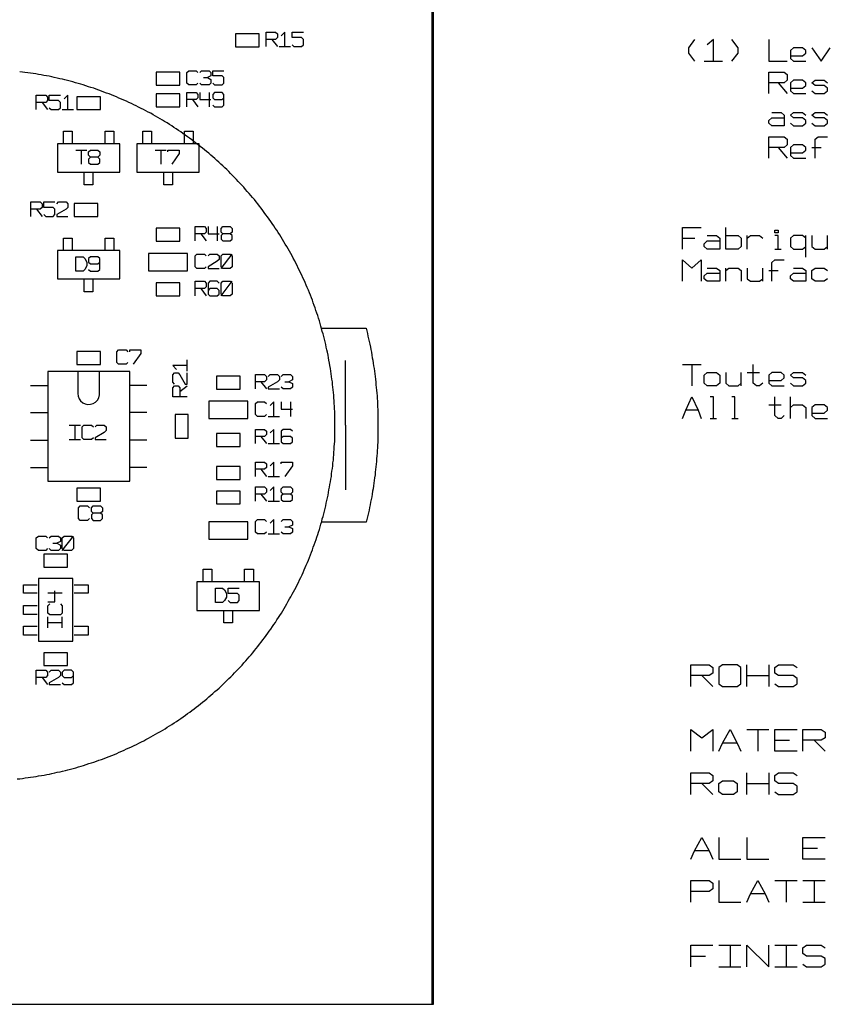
# Model space of a CAD drawing. Header units: millimetres. Extents: x 0 to 1189, y 35 to 806.
# Tile 11 of 18: x 673 to 776, y 380 to 505. Entities that reach past the tile are written whole.
import ezdxf

# ---------------------------------------------------------------- set-up
doc = ezdxf.new("R2010")
doc.units = ezdxf.units.MM
doc.layers.add('Pen 1', color=7, linetype='Continuous')

msp = doc.modelspace()

# ---------------------------------------------------------------- linework, layer by layer
at = {"layer": 'Pen 1', "color": 7, "lineweight": 30}
for p, q in [((704.67, 502.75), (705.4, 501.85)), ((705.62, 501.85), (707.05, 501.85)), ((759.85, 499.98), (762.2, 499.98)), ((695.97, 497.88), (696.45, 497.88)), ((769.28, 497.23), (770.45, 495.85)), ((694.55, 495.08), (695.25, 494.15)), ((696.67, 496), (696.67, 494.15)), ((675.35, 494.73), (676.05, 493.8)), ((677.92, 493.8), (679.35, 493.8)), ((679.65, 488.65), (681.08, 488.65)), ((680.35, 488.65), (680.35, 486.83)), ((689.78, 488.65), (691.2, 488.65)), ((690.5, 488.65), (690.5, 486.83)), ((769.28, 488.98), (770.45, 487.6)), ((773.6, 488.98), (774.78, 488.98)), ((674.65, 481.1), (675.35, 480.17)), ((697.72, 478.88), (697.72, 477.05)), ((695.6, 477.95), (696.3, 477.05)), ((757.1, 477.4), (758.67, 477.4)), ((765.35, 476.02), (765.35, 477.73)), ((772.83, 474.98), (772.83, 477.73)), ((775.58, 476.02), (775.58, 477.73)), ((768.88, 476.02), (769.67, 476.02)), ((698.2, 473.55), (699.6, 475.38)), ((762.6, 471.9), (762.6, 473.6)), ((767.33, 471.9), (767.33, 473.6)), ((768.1, 473.27), (769.28, 473.27)), ((698.2, 470.05), (699.6, 471.9)), ((695.6, 470.98), (696.3, 470.05)), ((693.88, 460.45), (693.88, 461.88)), ((714.1, 453.55), (714.1, 461.8)), ((757.1, 461.3), (759.45, 461.3)), ((758.28, 461.3), (758.28, 458.55)), ((764.58, 458.55), (764.58, 460.27)), ((765.35, 460.27), (766.92, 460.27)), ((673.88, 458.62), (676.05, 458.62)), ((688.72, 458.62), (686.55, 458.62)), ((692.95, 457.85), (693.88, 458.58)), ((703.28, 459.1), (704, 458.17)), ((706.35, 459.1), (706.83, 459.1)), ((707.05, 456.52), (707.05, 454.67)), ((768.1, 456.15), (769.67, 456.15)), ((770.85, 454.42), (770.85, 457.17)), ((673.88, 455.15), (676.05, 455.15)), ((688.72, 455.15), (686.55, 455.15)), ((704.22, 454.67), (705.65, 454.67)), ((759.08, 455.45), (757.5, 455.45)), ((678.83, 453.55), (680.25, 453.55)), ((679.53, 453.55), (679.53, 451.73)), ((714.1, 453.55), (714.1, 445.3)), ((760.62, 454.42), (761.42, 454.42)), ((763.38, 454.42), (764.17, 454.42)), ((673.88, 451.65), (676.05, 451.65)), ((678.83, 451.73), (680.25, 451.73)), ((688.72, 451.65), (686.55, 451.65)), ((703.28, 452.1), (704, 451.2)), ((704.22, 451.2), (705.65, 451.2)), ((673.88, 448.15), (676.05, 448.15)), ((688.72, 448.15), (686.55, 448.15)), ((703.28, 447.92), (704, 447)), ((704.22, 447), (705.65, 447)), ((703.28, 444.77), (704, 443.85)), ((704.22, 443.85), (705.65, 443.85)), ((704.22, 439.67), (705.65, 439.67)), ((706.35, 440.58), (706.83, 440.58)), ((676.75, 438.48), (677.22, 438.48)), ((677.92, 437.58), (679.35, 439.4)), ((676.08, 432.17), (677.92, 432.17)), ((676.08, 427.7), (676.08, 429.1)), ((676.08, 428.4), (677.92, 428.4)), ((677.92, 427.7), (677.92, 429.1)), ((765.3, 420.23), (765.3, 422.98)), ((768.12, 422.98), (768.12, 420.23)), ((675.35, 421.38), (676.05, 420.45)), ((759.55, 421.6), (760.97, 420.23)), ((765.3, 421.6), (768.12, 421.6)), ((765.3, 414.73), (768.12, 414.73)), ((766.72, 414.73), (766.72, 411.98)), ((768.88, 413.35), (770.75, 413.35)), ((773.88, 413.35), (775.28, 411.98)), ((764.08, 413), (762.2, 413)), ((765.3, 406.45), (765.3, 409.2)), ((768.12, 409.2), (768.12, 406.45)), ((759.55, 407.83), (760.97, 406.45)), ((765.3, 407.83), (768.12, 407.83)), ((772.45, 399.58), (774.33, 399.58)), ((760.5, 399.25), (758.62, 399.25)), ((768.88, 395.45), (771.7, 395.45)), ((770.3, 395.45), (770.3, 392.7)), ((772.45, 395.45), (775.28, 395.45)), ((773.88, 395.45), (773.88, 392.7)), ((767.65, 393.75), (765.78, 393.75)), ((772.45, 392.7), (775.28, 392.7)), ((761.72, 387.2), (764.55, 387.2)), ((763.15, 387.2), (763.15, 384.45)), ((768.88, 387.2), (771.7, 387.2)), ((770.3, 387.2), (770.3, 384.45)), ((758.15, 385.83), (760.03, 385.83)), ((761.72, 384.45), (764.55, 384.45)), ((768.88, 384.45), (771.7, 384.45))]:
    msp.add_line(p, q, dxfattribs=at)
for points in [[(516.08, 539.22), (516.08, 379.7), (725.12, 379.7), (725.12, 539.22), (516.08, 539.22)], [(725.25, 539.35), (725.25, 379.67), (516.1, 379.67), (516.1, 539.35), (725.25, 539.35)], [(703.97, 501.85), (703.97, 503.67), (705.15, 503.67), (705.4, 503.45), (705.4, 503), (705.15, 502.75), (703.97, 502.75)], [(706.33, 501.85), (706.33, 503.67), (705.85, 503.23)], [(707.28, 502.08), (707.5, 501.85), (708.45, 501.85), (708.7, 502.08), (708.7, 502.75), (708.45, 503), (707.28, 503), (707.28, 503.67), (708.7, 503.67)], [(703.08, 501.83), (703.08, 503.48), (700.05, 503.48), (700.05, 501.83), (703.08, 501.83)], [(758.67, 499.98), (757.88, 501.02), (757.88, 501.7), (758.67, 502.73)], [(761.03, 499.98), (761.03, 502.73), (760.25, 502.05)], [(763.38, 499.98), (764.17, 501.02), (764.17, 501.7), (763.38, 502.73)], [(768.1, 502.73), (768.1, 499.98), (770.45, 499.98)], [(770.85, 500.67), (772.42, 500.67), (772.83, 501.02), (772.83, 501.35), (772.42, 501.7), (771.25, 501.7), (770.85, 501.35), (770.85, 500.33), (771.25, 499.98), (772.83, 499.98)], [(773.6, 501.7), (774.78, 499.98), (775.95, 501.7)], [(695.25, 497.17), (695.03, 496.95), (694.08, 496.95), (693.85, 497.17), (693.85, 498.55), (694.08, 498.77), (695.03, 498.77), (695.25, 498.55)], [(695.5, 498.55), (695.72, 498.77), (696.67, 498.77), (696.9, 498.55), (696.9, 498.1), (696.45, 497.88), (696.9, 497.65), (696.9, 497.17), (696.67, 496.95), (695.72, 496.95), (695.5, 497.17)], [(697.15, 497.17), (697.38, 496.95), (698.33, 496.95), (698.55, 497.17), (698.55, 497.88), (698.33, 498.1), (697.15, 498.1), (697.15, 498.77), (698.55, 498.77)], [(672.2, 408.42), (672.53, 408.45), (672.88, 408.5), (673.22, 408.55), (673.58, 408.6), (673.9, 408.65), (674.25, 408.7), (674.6, 408.75), (674.92, 408.8), (675.28, 408.85), (675.62, 408.92), (675.95, 408.98), (676.3, 409.05), (676.62, 409.12), (676.97, 409.2), (677.3, 409.27), (677.65, 409.35), (677.97, 409.42), (678.33, 409.5), (678.65, 409.6), (679, 409.67), (679.33, 409.77), (679.65, 409.85), (680, 409.95), (680.33, 410.05), (680.65, 410.15), (680.97, 410.25), (681.33, 410.38), (681.65, 410.48), (681.97, 410.58), (682.3, 410.7), (682.62, 410.8), (682.95, 410.92), (683.28, 411.05), (683.6, 411.17), (683.92, 411.3), (684.25, 411.42), (684.58, 411.55), (684.88, 411.67), (685.2, 411.83), (685.53, 411.95), (685.85, 412.1), (686.15, 412.25), (686.47, 412.38), (686.78, 412.52), (687.1, 412.67), (687.4, 412.83), (687.72, 412.98), (688.03, 413.15), (688.33, 413.3), (688.62, 413.45), (688.95, 413.62), (689.25, 413.8), (689.55, 413.95), (689.85, 414.12), (690.15, 414.3), (690.45, 414.48), (690.75, 414.65), (691.05, 414.83), (691.33, 415.02), (691.62, 415.2), (691.92, 415.38), (692.2, 415.58), (692.5, 415.77), (692.8, 415.95), (693.08, 416.15), (693.35, 416.35), (693.65, 416.55), (693.92, 416.75), (694.2, 416.95), (694.47, 417.15), (694.75, 417.38), (695.03, 417.58), (695.3, 417.8), (695.58, 418), (695.85, 418.23), (696.12, 418.45), (696.38, 418.65), (696.65, 418.88), (696.9, 419.1), (697.17, 419.33), (697.42, 419.58), (697.7, 419.8), (697.95, 420.02), (698.2, 420.25), (698.45, 420.5), (698.7, 420.73), (698.95, 420.98), (699.2, 421.23), (699.45, 421.45), (699.7, 421.7), (699.92, 421.95), (700.17, 422.2), (700.42, 422.45), (700.65, 422.7), (700.88, 422.95), (701.12, 423.23), (701.35, 423.48), (701.58, 423.73), (701.8, 424), (702.03, 424.27), (702.25, 424.52), (702.47, 424.8), (702.67, 425.08), (702.9, 425.33), (703.12, 425.6), (703.33, 425.88), (703.55, 426.15), (703.75, 426.42), (703.95, 426.7), (704.15, 427), (704.35, 427.27), (704.55, 427.55), (704.75, 427.85), (704.95, 428.12), (705.15, 428.4), (705.33, 428.7), (705.53, 429), (705.7, 429.27), (705.9, 429.58), (706.08, 429.88), (706.25, 430.17), (706.42, 430.48), (706.6, 430.77), (706.78, 431.08), (706.95, 431.38), (707.12, 431.67), (707.28, 431.98), (707.45, 432.27), (707.6, 432.58), (707.78, 432.9), (707.92, 433.2), (708.08, 433.5), (708.22, 433.83), (708.38, 434.12), (708.53, 434.45), (708.67, 434.75), (708.8, 435.08), (708.95, 435.4), (709.08, 435.7), (709.22, 436.02), (709.35, 436.35), (709.47, 436.67), (709.6, 437), (709.72, 437.33), (709.85, 437.65), (709.97, 437.98), (710.1, 438.3), (710.2, 438.62), (710.33, 438.95), (710.42, 439.27), (710.55, 439.6), (710.65, 439.92), (710.75, 440.25), (710.85, 440.6), (710.95, 440.92), (711.05, 441.25), (711.12, 441.6), (711.22, 441.92), (711.3, 442.25), (711.4, 442.6), (711.47, 442.92), (711.55, 443.27), (711.62, 443.6), (711.7, 443.95), (711.78, 444.27), (711.85, 444.62), (711.92, 444.95), (711.97, 445.3), (712.05, 445.65), (712.1, 445.98), (712.15, 446.33), (712.2, 446.67), (712.28, 447), (712.3, 447.35), (712.35, 447.7), (712.4, 448.02), (712.45, 448.38), (712.47, 448.73), (712.53, 449.08), (712.55, 449.42), (712.58, 449.75), (712.6, 450.1), (712.62, 450.45), (712.65, 450.8), (712.67, 451.15), (712.7, 451.48), (712.7, 451.83), (712.72, 452.17), (712.72, 452.52), (712.72, 452.88), (712.72, 453.23), (712.72, 453.55), (712.72, 453.9), (712.72, 454.25), (712.72, 454.6), (712.72, 454.95), (712.7, 455.3), (712.67, 455.62), (712.67, 455.98), (712.65, 456.33), (712.62, 456.67), (712.6, 457.02), (712.58, 457.38), (712.55, 457.7), (712.5, 458.05), (712.47, 458.4), (712.42, 458.75), (712.4, 459.08), (712.35, 459.42), (712.3, 459.77), (712.25, 460.12), (712.2, 460.45), (712.15, 460.8), (712.1, 461.15), (712.03, 461.48), (711.97, 461.83), (711.9, 462.15), (711.85, 462.5), (711.78, 462.85), (711.7, 463.17), (711.62, 463.52), (711.55, 463.85), (711.47, 464.2), (711.38, 464.52), (711.3, 464.88), (711.22, 465.2), (711.12, 465.52), (711.03, 465.88), (710.92, 466.2), (710.85, 466.52), (710.75, 466.85), (710.62, 467.2), (710.53, 467.52), (710.42, 467.85), (710.3, 468.17), (710.2, 468.5), (710.08, 468.83), (709.97, 469.15), (709.85, 469.48), (709.72, 469.8), (709.6, 470.12), (709.47, 470.45), (709.35, 470.77), (709.2, 471.1), (709.08, 471.4), (708.92, 471.73), (708.8, 472.05), (708.65, 472.35), (708.5, 472.67), (708.35, 472.98), (708.2, 473.3), (708.05, 473.6), (707.9, 473.92), (707.75, 474.23), (707.6, 474.52), (707.42, 474.85), (707.28, 475.15), (707.1, 475.45), (706.92, 475.75), (706.75, 476.05), (706.58, 476.35), (706.4, 476.65), (706.22, 476.95), (706.05, 477.25), (705.88, 477.55), (705.7, 477.83), (705.5, 478.12), (705.33, 478.42), (705.12, 478.7), (704.92, 479), (704.72, 479.27), (704.53, 479.55), (704.33, 479.85), (704.12, 480.12), (703.92, 480.4), (703.72, 480.67), (703.53, 480.95), (703.3, 481.23), (703.1, 481.5), (702.88, 481.77), (702.67, 482.05), (702.45, 482.33), (702.22, 482.58), (702, 482.85), (701.78, 483.12), (701.55, 483.38), (701.33, 483.62), (701.1, 483.9), (700.85, 484.15), (700.62, 484.4), (700.4, 484.65), (700.15, 484.9), (699.9, 485.15), (699.67, 485.4), (699.42, 485.65), (699.17, 485.9), (698.92, 486.15), (698.67, 486.38), (698.42, 486.62), (698.17, 486.85), (697.92, 487.08), (697.67, 487.33), (697.4, 487.55), (697.15, 487.77), (696.88, 488), (696.62, 488.23), (696.35, 488.45), (696.1, 488.67), (695.83, 488.88), (695.55, 489.1), (695.28, 489.33), (695, 489.52), (694.72, 489.75), (694.45, 489.95), (694.17, 490.15), (693.9, 490.35), (693.6, 490.55), (693.33, 490.75), (693.05, 490.95), (692.75, 491.15), (692.47, 491.35), (692.17, 491.52), (691.9, 491.73), (691.6, 491.9), (691.3, 492.1), (691, 492.27), (690.72, 492.45), (690.42, 492.62), (690.12, 492.8), (689.83, 492.98), (689.53, 493.15), (689.22, 493.33), (688.9, 493.48), (688.6, 493.65), (688.3, 493.8), (688, 493.95), (687.67, 494.12), (687.38, 494.27), (687.05, 494.42), (686.75, 494.58), (686.42, 494.73), (686.12, 494.88), (685.8, 495), (685.5, 495.15), (685.17, 495.27), (684.85, 495.42), (684.53, 495.55), (684.2, 495.67), (683.9, 495.8), (683.58, 495.92), (683.25, 496.05), (682.92, 496.17), (682.6, 496.3), (682.28, 496.4), (681.95, 496.52), (681.6, 496.62), (681.28, 496.73), (680.95, 496.85), (680.62, 496.95), (680.3, 497.05), (679.95, 497.15), (679.62, 497.23), (679.3, 497.33), (678.95, 497.42), (678.62, 497.5), (678.28, 497.6), (677.95, 497.67), (677.62, 497.75), (677.28, 497.83), (676.92, 497.9), (676.6, 497.98), (676.25, 498.05), (675.92, 498.1), (675.58, 498.17), (675.25, 498.23), (674.9, 498.3), (674.55, 498.35), (674.22, 498.4), (673.88, 498.45), (673.53, 498.5), (673.17, 498.55), (672.85, 498.6), (672.5, 498.62)], [(692.95, 496.92), (692.95, 498.58), (689.92, 498.58), (689.92, 496.92), (692.95, 496.92)], [(768.1, 495.85), (768.1, 498.6), (770.08, 498.6), (770.45, 498.27), (770.45, 497.58), (770.08, 497.23), (768.1, 497.23)], [(770.85, 496.55), (772.42, 496.55), (772.83, 496.9), (772.83, 497.23), (772.42, 497.58), (771.25, 497.58), (770.85, 497.23), (770.85, 496.2), (771.25, 495.85), (772.83, 495.85)], [(773.6, 496.2), (774, 495.85), (775.17, 495.85), (775.58, 496.2), (775.58, 496.55), (775.17, 496.9), (774, 496.9), (773.6, 497.23), (774, 497.58), (775.17, 497.58), (775.58, 497.23)], [(674.62, 493.8), (674.62, 495.65), (675.83, 495.65), (676.05, 495.4), (676.05, 494.95), (675.83, 494.73), (674.62, 494.73)], [(676.28, 494.02), (676.53, 493.8), (677.47, 493.8), (677.7, 494.02), (677.7, 494.73), (677.47, 494.95), (676.28, 494.95), (676.28, 495.65), (677.7, 495.65)], [(678.65, 493.8), (678.65, 495.65), (678.17, 495.17)], [(679.8, 495.45), (679.8, 493.8), (682.83, 493.8), (682.83, 495.45), (679.8, 495.45)], [(692.95, 494.15), (692.95, 495.8), (689.92, 495.8), (689.92, 494.15), (692.95, 494.15)], [(693.85, 494.15), (693.85, 496), (695.03, 496), (695.25, 495.75), (695.25, 495.3), (695.03, 495.08), (693.85, 495.08)], [(695.5, 496), (695.5, 495.08), (696.9, 495.08)], [(697.15, 494.38), (697.38, 494.15), (698.33, 494.15), (698.55, 494.38), (698.55, 495.75), (698.33, 496), (697.38, 496), (697.15, 495.75), (697.15, 495.3), (697.38, 495.08), (698.33, 495.08), (698.55, 495.3)], [(768.5, 493.45), (769.67, 493.45), (770.08, 493.1), (770.08, 491.73), (768.5, 491.73), (768.1, 492.08), (768.1, 492.42), (768.5, 492.77), (770.08, 492.77)], [(770.85, 492.08), (771.25, 491.73), (772.42, 491.73), (772.83, 492.08), (772.83, 492.42), (772.42, 492.77), (771.25, 492.77), (770.85, 493.1), (771.25, 493.45), (772.42, 493.45), (772.83, 493.1)], [(773.6, 492.08), (774, 491.73), (775.17, 491.73), (775.58, 492.08), (775.58, 492.42), (775.17, 492.77), (774, 492.77), (773.6, 493.1), (774, 493.45), (775.17, 493.45), (775.58, 493.1)], [(678.1, 489.45), (678.1, 491.05), (679.2, 491.05), (679.2, 489.45)], [(683.4, 489.45), (683.4, 491.05), (684.53, 491.05), (684.53, 489.45)], [(688.22, 489.45), (688.22, 491.05), (689.33, 491.05), (689.33, 489.45)], [(693.53, 489.45), (693.53, 491.05), (694.65, 491.05), (694.65, 489.45)], [(768.1, 487.6), (768.1, 490.35), (770.08, 490.35), (770.45, 490.02), (770.45, 489.33), (770.08, 488.98), (768.1, 488.98)], [(774, 487.6), (774, 490.02), (774.4, 490.35), (775.58, 490.35)], [(685.28, 489.45), (677.33, 489.45), (677.33, 485.83), (685.28, 485.83), (685.28, 489.45)], [(681.53, 487.75), (681.3, 487.5), (681.3, 487.05), (681.53, 486.83), (682.47, 486.83), (682.72, 487.05), (682.72, 487.5), (682.47, 487.75), (681.53, 487.75), (681.3, 487.98), (681.3, 488.42), (681.53, 488.65), (682.47, 488.65), (682.72, 488.42), (682.72, 487.98), (682.47, 487.75)], [(695.42, 489.45), (687.45, 489.45), (687.45, 485.83), (695.42, 485.83), (695.42, 489.45)], [(691.42, 488.42), (691.42, 488.65), (692.85, 488.65), (692.85, 488.2), (691.9, 486.83)], [(770.85, 488.3), (772.42, 488.3), (772.83, 488.65), (772.83, 488.98), (772.42, 489.33), (771.25, 489.33), (770.85, 488.98), (770.85, 487.95), (771.25, 487.6), (772.83, 487.6)], [(681.85, 485.83), (681.85, 484.2), (680.75, 484.2), (680.75, 485.83)], [(692, 485.83), (692, 484.2), (690.88, 484.2), (690.88, 485.83)], [(673.92, 480.17), (673.92, 482.02), (675.12, 482.02), (675.35, 481.8), (675.35, 481.33), (675.12, 481.1), (673.92, 481.1)], [(675.58, 480.42), (675.83, 480.17), (676.78, 480.17), (677, 480.42), (677, 481.1), (676.78, 481.33), (675.58, 481.33), (675.58, 482.02), (677, 482.02)], [(677.22, 481.8), (677.47, 482.02), (678.42, 482.02), (678.65, 481.8), (678.65, 481.33), (678.42, 481.1), (677.22, 480.42), (677.22, 480.17), (678.65, 480.17)], [(679.45, 481.83), (679.45, 480.17), (682.47, 480.17), (682.47, 481.83), (679.45, 481.83)], [(689.92, 478.67), (689.92, 477.02), (692.95, 477.02), (692.95, 478.67), (689.92, 478.67)], [(694.9, 477.05), (694.9, 478.88), (696.08, 478.88), (696.3, 478.65), (696.3, 478.17), (696.08, 477.95), (694.9, 477.95)], [(696.55, 478.88), (696.55, 477.95), (697.95, 477.95)], [(698.42, 477.95), (698.2, 477.73), (698.2, 477.27), (698.42, 477.05), (699.38, 477.05), (699.6, 477.27), (699.6, 477.73), (699.38, 477.95), (698.42, 477.95), (698.2, 478.17), (698.2, 478.65), (698.42, 478.88), (699.38, 478.88), (699.6, 478.65), (699.6, 478.17), (699.38, 477.95)], [(757.1, 476.02), (757.1, 478.77), (759.45, 478.77)], [(762.6, 477.73), (764.17, 477.73), (764.58, 477.4), (764.58, 476.35), (764.17, 476.02), (762.6, 476.02), (762.6, 478.77)], [(678.1, 475.83), (678.1, 477.42), (679.2, 477.42), (679.2, 475.83)], [(683.4, 475.83), (683.4, 477.42), (684.53, 477.42), (684.53, 475.83)], [(760.25, 477.73), (761.42, 477.73), (761.83, 477.4), (761.83, 476.02), (760.25, 476.02), (759.85, 476.35), (759.85, 476.7), (760.25, 477.05), (761.83, 477.05)], [(765.35, 477.4), (765.75, 477.73), (766.92, 477.73), (767.33, 477.4)], [(768.88, 478.08), (768.88, 478.42), (769.28, 478.42), (769.28, 478.08), (768.88, 478.08)], [(769.28, 476.02), (769.28, 477.73), (768.88, 477.73)], [(772.83, 477.4), (772.42, 477.73), (771.25, 477.73), (770.85, 477.4), (770.85, 476.35), (771.25, 476.02), (772.42, 476.02), (772.83, 476.35)], [(773.6, 477.73), (773.6, 476.35), (774, 476.02), (775.17, 476.02), (775.58, 476.35)], [(685.28, 475.83), (677.33, 475.83), (677.33, 472.2), (685.28, 472.2), (685.28, 475.83)], [(679.65, 473.2), (679.65, 475.02), (680.6, 475.02), (680.83, 474.8), (681.08, 474.35), (681.08, 473.88), (680.83, 473.42), (680.6, 473.2), (679.65, 473.2)], [(681.3, 473.42), (681.53, 473.2), (682.47, 473.2), (682.72, 473.42), (682.72, 474.8), (682.47, 475.02), (681.53, 475.02), (681.3, 474.8), (681.3, 474.35), (681.53, 474.12), (682.47, 474.12), (682.72, 474.35)], [(693.9, 475.45), (688.95, 475.45), (688.95, 473.25), (693.9, 473.25), (693.9, 475.45)], [(696.3, 473.77), (696.08, 473.55), (695.12, 473.55), (694.9, 473.77), (694.9, 475.15), (695.12, 475.38), (696.08, 475.38), (696.3, 475.15)], [(696.55, 475.15), (696.78, 475.38), (697.72, 475.38), (697.95, 475.15), (697.95, 474.7), (697.72, 474.48), (696.55, 473.77), (696.55, 473.55), (697.95, 473.55)], [(698.2, 473.77), (698.2, 475.15), (698.42, 475.38), (699.38, 475.38), (699.6, 475.15), (699.6, 473.77), (699.38, 473.55), (698.42, 473.55), (698.2, 473.77)], [(757.1, 471.9), (757.1, 474.65), (758.28, 473.6), (759.45, 474.65), (759.45, 471.9)], [(760.25, 473.6), (761.42, 473.6), (761.83, 473.27), (761.83, 471.9), (760.25, 471.9), (759.85, 472.23), (759.85, 472.58), (760.25, 472.92), (761.83, 472.92)], [(762.6, 473.27), (763, 473.6), (764.17, 473.6), (764.58, 473.27), (764.58, 471.9)], [(765.35, 473.6), (765.35, 472.23), (765.75, 471.9), (766.92, 471.9), (767.33, 472.23)], [(768.5, 471.9), (768.5, 474.3), (768.88, 474.65), (770.08, 474.65)], [(771.25, 473.6), (772.42, 473.6), (772.83, 473.27), (772.83, 471.9), (771.25, 471.9), (770.85, 472.23), (770.85, 472.58), (771.25, 472.92), (772.83, 472.92)], [(775.58, 472.23), (775.17, 471.9), (774, 471.9), (773.6, 472.23), (773.6, 473.27), (774, 473.6), (775.17, 473.6), (775.58, 473.27)], [(681.85, 472.2), (681.85, 470.58), (680.75, 470.58), (680.75, 472.2)], [(689.92, 471.7), (689.92, 470.05), (692.95, 470.05), (692.95, 471.7), (689.92, 471.7)], [(694.9, 470.05), (694.9, 471.9), (696.08, 471.9), (696.3, 471.65), (696.3, 471.2), (696.08, 470.98), (694.9, 470.98)], [(697.95, 471.65), (697.72, 471.9), (696.78, 471.9), (696.55, 471.65), (696.55, 470.27), (696.78, 470.05), (697.72, 470.05), (697.95, 470.27), (697.95, 470.75), (697.72, 470.98), (696.78, 470.98), (696.55, 470.75)], [(698.2, 470.27), (698.2, 471.65), (698.42, 471.9), (699.38, 471.9), (699.6, 471.65), (699.6, 470.27), (699.38, 470.05), (698.42, 470.05), (698.2, 470.27)], [(711.03, 465.92), (716.7, 465.92), (716.8, 465.58), (716.88, 465.25), (716.95, 464.9), (717.03, 464.55), (717.1, 464.23), (717.17, 463.88), (717.25, 463.52), (717.33, 463.2), (717.38, 462.85), (717.45, 462.5), (717.5, 462.15), (717.55, 461.83), (717.62, 461.48), (717.67, 461.12), (717.72, 460.77), (717.78, 460.42), (717.83, 460.08), (717.85, 459.75), (717.9, 459.4), (717.95, 459.05), (717.97, 458.7), (718, 458.35), (718.05, 458), (718.08, 457.65), (718.1, 457.3), (718.12, 456.95), (718.15, 456.6), (718.17, 456.25), (718.17, 455.9), (718.2, 455.55), (718.2, 455.2), (718.22, 454.88), (718.22, 454.52), (718.22, 454.17), (718.22, 453.83), (718.22, 453.48), (718.22, 453.12), (718.22, 452.77), (718.22, 452.42), (718.22, 452.08), (718.2, 451.73), (718.2, 451.38), (718.17, 451.02), (718.15, 450.67), (718.12, 450.33), (718.1, 449.98), (718.08, 449.62), (718.05, 449.27), (718.03, 448.92), (718, 448.58), (717.95, 448.23), (717.92, 447.88), (717.88, 447.55), (717.85, 447.2), (717.8, 446.85), (717.75, 446.5), (717.7, 446.15), (717.65, 445.8), (717.6, 445.45), (717.53, 445.12), (717.47, 444.77), (717.42, 444.42), (717.35, 444.08), (717.28, 443.75), (717.22, 443.4), (717.15, 443.05), (717.08, 442.73), (717, 442.38), (716.92, 442.02), (716.85, 441.7), (716.75, 441.35), (716.7, 441.17), (711.03, 441.17)], [(679.8, 462.95), (679.8, 461.3), (682.83, 461.3), (682.83, 462.95), (679.8, 462.95)], [(686.3, 461.55), (686.08, 461.33), (685.12, 461.33), (684.9, 461.55), (684.9, 462.92), (685.12, 463.15), (686.08, 463.15), (686.3, 462.92)], [(686.55, 462.92), (686.55, 463.15), (687.95, 463.15), (687.95, 462.7), (687, 461.33)], [(693.88, 461.15), (692.03, 461.15), (692.5, 460.67)], [(767.33, 458.9), (766.92, 458.55), (766.53, 458.55), (766.12, 458.9), (766.12, 461.3)], [(686.55, 446.4), (686.55, 460.38), (676.08, 460.38), (676.08, 446.4), (686.55, 446.4)], [(679.9, 460.38), (679.9, 457.6), (679.95, 457.25), (680.08, 456.92), (680.28, 456.65), (680.55, 456.42), (680.85, 456.27), (681.2, 456.2), (681.55, 456.23), (681.88, 456.33), (682.17, 456.5), (682.42, 456.75), (682.6, 457.05), (682.67, 457.4), (682.7, 457.6), (682.7, 460.38), (679.9, 460.38)], [(692.25, 458.8), (692.03, 459.02), (692.03, 459.98), (692.25, 460.23), (692.72, 460.23), (692.95, 459.98), (693.62, 458.8), (693.88, 458.8), (693.88, 460.23)], [(700.62, 458.15), (700.62, 459.8), (697.6, 459.8), (697.6, 458.15), (700.62, 458.15)], [(702.58, 458.17), (702.58, 460), (703.75, 460), (704, 459.77), (704, 459.33), (703.75, 459.1), (702.58, 459.1)], [(704.22, 459.77), (704.47, 460), (705.4, 460), (705.65, 459.77), (705.65, 459.33), (705.4, 459.1), (704.22, 458.4), (704.22, 458.17), (705.65, 458.17)], [(705.88, 459.77), (706.12, 460), (707.05, 460), (707.3, 459.77), (707.3, 459.33), (706.83, 459.1), (707.3, 458.88), (707.3, 458.4), (707.05, 458.17), (706.12, 458.17), (705.88, 458.4)], [(759.85, 458.9), (759.85, 459.92), (760.25, 460.27), (761.42, 460.27), (761.83, 459.92), (761.83, 458.9), (761.42, 458.55), (760.25, 458.55), (759.85, 458.9)], [(762.6, 460.27), (762.6, 458.9), (763, 458.55), (764.17, 458.55), (764.58, 458.9)], [(768.1, 459.23), (769.67, 459.23), (770.08, 459.58), (770.08, 459.92), (769.67, 460.27), (768.5, 460.27), (768.1, 459.92), (768.1, 458.9), (768.5, 458.55), (770.08, 458.55)], [(770.85, 458.9), (771.25, 458.55), (772.42, 458.55), (772.83, 458.9), (772.83, 459.23), (772.42, 459.58), (771.25, 459.58), (770.85, 459.92), (771.25, 460.27), (772.42, 460.27), (772.83, 459.92)], [(693.88, 457.15), (692.03, 457.15), (692.03, 458.33), (692.25, 458.58), (692.72, 458.58), (692.95, 458.33), (692.95, 457.15)], [(696.65, 454.4), (701.6, 454.4), (701.6, 456.6), (696.65, 456.6), (696.65, 454.4)], [(704, 454.92), (703.75, 454.67), (702.83, 454.67), (702.58, 454.92), (702.58, 456.3), (702.83, 456.52), (703.75, 456.52), (704, 456.3)], [(704.92, 454.67), (704.92, 456.52), (704.47, 456.05)], [(705.88, 456.52), (705.88, 455.6), (707.3, 455.6)], [(757.1, 454.42), (757.5, 455.45), (758.28, 457.17), (759.08, 455.45), (759.45, 454.42)], [(761.03, 454.42), (761.03, 457.17), (760.62, 457.17)], [(763.78, 454.42), (763.78, 457.17), (763.38, 457.17)], [(770.08, 454.77), (769.67, 454.42), (769.28, 454.42), (768.88, 454.77), (768.88, 457.17)], [(770.85, 455.8), (771.25, 456.15), (772.42, 456.15), (772.83, 455.8), (772.83, 454.42)], [(773.6, 455.1), (775.17, 455.1), (775.58, 455.45), (775.58, 455.8), (775.17, 456.15), (774, 456.15), (773.6, 455.8), (773.6, 454.77), (774, 454.42), (775.58, 454.42)], [(694, 454.9), (692.35, 454.9), (692.35, 451.88), (694, 451.88), (694, 454.9)], [(681.9, 451.95), (681.65, 451.73), (680.7, 451.73), (680.47, 451.95), (680.47, 453.33), (680.7, 453.55), (681.65, 453.55), (681.9, 453.33)], [(682.12, 453.33), (682.35, 453.55), (683.3, 453.55), (683.55, 453.33), (683.55, 452.88), (683.3, 452.62), (682.12, 451.95), (682.12, 451.73), (683.55, 451.73)], [(697.6, 452.48), (697.6, 450.83), (700.62, 450.83), (700.62, 452.48), (697.6, 452.48)], [(702.58, 451.2), (702.58, 453.02), (703.75, 453.02), (704, 452.8), (704, 452.35), (703.75, 452.1), (702.58, 452.1)], [(704.92, 451.2), (704.92, 453.02), (704.47, 452.58)], [(707.3, 452.8), (707.05, 453.02), (706.12, 453.02), (705.88, 452.8), (705.88, 451.42), (706.12, 451.2), (707.05, 451.2), (707.3, 451.42), (707.3, 451.88), (707.05, 452.1), (706.12, 452.1), (705.88, 451.88)], [(702.58, 447), (702.58, 448.83), (703.75, 448.83), (704, 448.6), (704, 448.15), (703.75, 447.92), (702.58, 447.92)], [(704.92, 447), (704.92, 448.83), (704.47, 448.38)], [(705.88, 448.6), (705.88, 448.83), (707.3, 448.83), (707.3, 448.38), (706.35, 447)], [(697.6, 448.27), (697.6, 446.62), (700.62, 446.62), (700.62, 448.27), (697.6, 448.27)], [(682.83, 443.85), (682.83, 445.5), (679.8, 445.5), (679.8, 443.85), (682.83, 443.85)], [(697.6, 445.15), (697.6, 443.5), (700.62, 443.5), (700.62, 445.15), (697.6, 445.15)], [(702.58, 443.85), (702.58, 445.7), (703.75, 445.7), (704, 445.45), (704, 445), (703.75, 444.77), (702.58, 444.77)], [(704.92, 443.85), (704.92, 445.7), (704.47, 445.23)], [(706.12, 444.77), (705.88, 444.55), (705.88, 444.08), (706.12, 443.85), (707.05, 443.85), (707.3, 444.08), (707.3, 444.55), (707.05, 444.77), (706.12, 444.77), (705.88, 445), (705.88, 445.45), (706.12, 445.7), (707.05, 445.7), (707.3, 445.45), (707.3, 445), (707.05, 444.77)], [(681.42, 441.65), (681.17, 441.4), (680.22, 441.4), (680, 441.65), (680, 443.02), (680.22, 443.25), (681.17, 443.25), (681.42, 443.02)], [(681.88, 442.33), (681.65, 442.1), (681.65, 441.65), (681.88, 441.4), (682.83, 441.4), (683.08, 441.65), (683.08, 442.1), (682.83, 442.33), (681.88, 442.33), (681.65, 442.55), (681.65, 443.02), (681.88, 443.25), (682.83, 443.25), (683.08, 443.02), (683.08, 442.55), (682.83, 442.33)], [(701.6, 441.23), (696.65, 441.23), (696.65, 439.02), (701.6, 439.02), (701.6, 441.23)], [(704, 439.9), (703.75, 439.67), (702.83, 439.67), (702.58, 439.9), (702.58, 441.27), (702.83, 441.5), (703.75, 441.5), (704, 441.27)], [(704.92, 439.67), (704.92, 441.5), (704.47, 441.05)], [(705.88, 441.27), (706.12, 441.5), (707.05, 441.5), (707.3, 441.27), (707.3, 440.8), (706.83, 440.58), (707.3, 440.35), (707.3, 439.9), (707.05, 439.67), (706.12, 439.67), (705.88, 439.9)], [(676.05, 437.8), (675.83, 437.58), (674.88, 437.58), (674.62, 437.8), (674.62, 439.17), (674.88, 439.4), (675.83, 439.4), (676.05, 439.17)], [(676.28, 439.17), (676.53, 439.4), (677.47, 439.4), (677.7, 439.17), (677.7, 438.73), (677.22, 438.48), (677.7, 438.25), (677.7, 437.8), (677.47, 437.58), (676.53, 437.58), (676.28, 437.8)], [(677.92, 437.8), (677.92, 439.17), (678.17, 439.4), (679.12, 439.4), (679.35, 439.17), (679.35, 437.8), (679.12, 437.58), (678.17, 437.58), (677.92, 437.8)], [(675.6, 437.1), (675.6, 435.45), (678.62, 435.45), (678.62, 437.1), (675.6, 437.1)], [(695.9, 433.55), (695.9, 435.17), (697.03, 435.17), (697.03, 433.55)], [(701.2, 433.55), (701.2, 435.17), (702.33, 435.17), (702.33, 433.55)], [(679.3, 426), (679.3, 433.98), (674.9, 433.98), (674.9, 426), (679.3, 426)], [(703.1, 433.55), (695.12, 433.55), (695.12, 429.92), (703.1, 429.92), (703.1, 433.55)], [(674.75, 432.1), (672.97, 432.1), (672.97, 433.2), (674.75, 433.2)], [(676.08, 431), (677, 431), (677, 432.4)], [(679.47, 433.2), (681.22, 433.2), (681.22, 432.1), (679.47, 432.1)], [(697.47, 430.92), (697.47, 432.77), (698.4, 432.77), (698.65, 432.55), (698.88, 432.08), (698.88, 431.62), (698.65, 431.17), (698.4, 430.92), (697.47, 430.92)], [(699.12, 431.17), (699.35, 430.92), (700.3, 430.92), (700.53, 431.17), (700.53, 431.85), (700.3, 432.08), (699.12, 432.08), (699.12, 432.77), (700.53, 432.77)], [(674.75, 429.42), (672.97, 429.42), (672.97, 430.55), (674.75, 430.55)], [(677.7, 430.75), (677.92, 430.52), (677.92, 429.58), (677.7, 429.35), (676.33, 429.35), (676.08, 429.58), (676.08, 430.52), (676.33, 430.75)], [(699.67, 429.92), (699.67, 428.33), (698.55, 428.33), (698.55, 429.92)], [(674.75, 426.77), (672.97, 426.77), (672.97, 427.9), (674.75, 427.9)], [(679.47, 427.9), (681.22, 427.9), (681.22, 426.77), (679.47, 426.77)], [(675.6, 424.52), (675.6, 422.88), (678.62, 422.88), (678.62, 424.52), (675.6, 424.52)], [(674.62, 420.45), (674.62, 422.3), (675.83, 422.3), (676.05, 422.05), (676.05, 421.6), (675.83, 421.38), (674.62, 421.38)], [(676.28, 422.05), (676.53, 422.3), (677.47, 422.3), (677.7, 422.05), (677.7, 421.6), (677.47, 421.38), (676.28, 420.67), (676.28, 420.45), (677.7, 420.45)], [(677.92, 420.67), (678.17, 420.45), (679.12, 420.45), (679.35, 420.67), (679.35, 422.05), (679.12, 422.3), (678.17, 422.3), (677.92, 422.05), (677.92, 421.6), (678.17, 421.38), (679.12, 421.38), (679.35, 421.6)], [(758.15, 420.23), (758.15, 422.98), (760.5, 422.98), (760.97, 422.62), (760.97, 421.92), (760.5, 421.6), (758.15, 421.6)], [(761.72, 420.55), (762.2, 420.23), (764.08, 420.23), (764.55, 420.55), (764.55, 422.62), (764.08, 422.98), (762.2, 422.98), (761.72, 422.62), (761.72, 420.55)], [(768.88, 420.55), (769.35, 420.23), (771.22, 420.23), (771.7, 420.55), (771.7, 421.25), (771.22, 421.6), (769.35, 421.6), (768.88, 421.92), (768.88, 422.62), (769.35, 422.98), (771.22, 422.98), (771.7, 422.62)], [(758.15, 411.98), (758.15, 414.73), (759.55, 413.67), (760.97, 414.73), (760.97, 411.98)], [(761.72, 411.98), (762.2, 413), (763.15, 414.73), (764.08, 413), (764.55, 411.98)], [(771.7, 411.98), (768.88, 411.98), (768.88, 414.73), (771.7, 414.73)], [(772.45, 411.98), (772.45, 414.73), (774.8, 414.73), (775.28, 414.38), (775.28, 413.67), (774.8, 413.35), (772.45, 413.35)], [(758.15, 406.45), (758.15, 409.2), (760.5, 409.2), (760.97, 408.88), (760.97, 408.17), (760.5, 407.83), (758.15, 407.83)], [(768.88, 406.8), (769.35, 406.45), (771.22, 406.45), (771.7, 406.8), (771.7, 407.5), (771.22, 407.83), (769.35, 407.83), (768.88, 408.17), (768.88, 408.88), (769.35, 409.2), (771.22, 409.2), (771.7, 408.88)], [(761.72, 406.8), (761.72, 407.83), (762.2, 408.17), (763.6, 408.17), (764.08, 407.83), (764.08, 406.8), (763.6, 406.45), (762.2, 406.45), (761.72, 406.8)], [(758.15, 398.2), (758.62, 399.25), (759.55, 400.95), (760.5, 399.25), (760.97, 398.2)], [(761.72, 400.95), (761.72, 398.2), (764.55, 398.2)], [(765.3, 400.95), (765.3, 398.2), (768.12, 398.2)], [(775.28, 398.2), (772.45, 398.2), (772.45, 400.95), (775.28, 400.95)], [(758.15, 392.7), (758.15, 395.45), (760.5, 395.45), (760.97, 395.12), (760.97, 394.42), (760.5, 394.08), (758.15, 394.08)], [(761.72, 395.45), (761.72, 392.7), (764.55, 392.7)], [(765.3, 392.7), (765.78, 393.75), (766.72, 395.45), (767.65, 393.75), (768.12, 392.7)], [(758.15, 384.45), (758.15, 387.2), (760.97, 387.2)], [(765.3, 384.45), (765.3, 387.2), (768.12, 384.45), (768.12, 387.2)], [(772.45, 384.8), (772.92, 384.45), (774.8, 384.45), (775.28, 384.8), (775.28, 385.5), (774.8, 385.83), (772.92, 385.83), (772.45, 386.17), (772.45, 386.88), (772.92, 387.2), (774.8, 387.2), (775.28, 386.88)]]:
    msp.add_lwpolyline(points, dxfattribs=at)

doc.saveas('drawing.dxf')
